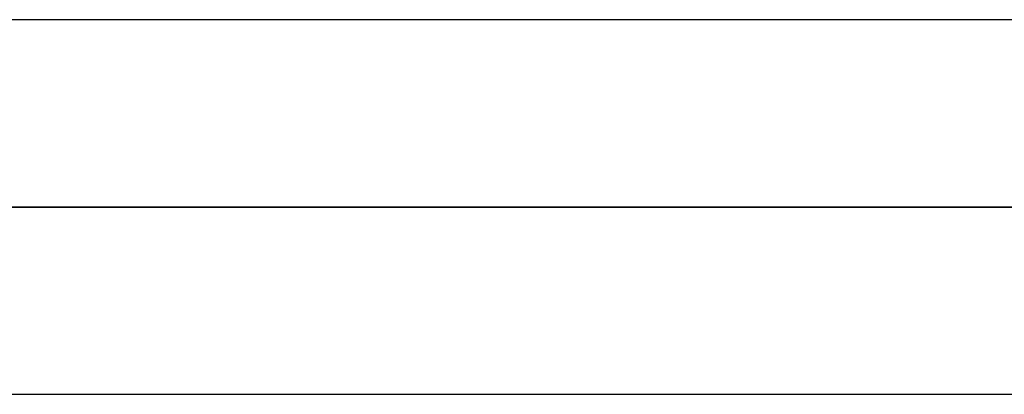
# Model space of a CAD drawing. Header units: millimetres. Extents: x -215 to 215, y -81 to 97.
# Tile 37 of 85: x -37.29 to -33.28, y 24.49 to 26.02. Entities that reach past the tile are written whole.
import ezdxf

# ---------------------------------------------------------------- set-up
doc = ezdxf.new("R2010")
doc.units = ezdxf.units.MM
doc.layers.add('MAIN-1', color=7, linetype='Continuous')
doc.layers.add('MAIN-2', color=7, linetype='Continuous')

msp = doc.modelspace()

# ---------------------------------------------------------------- linework, layer by layer
at = {"layer": 'MAIN-1'}
for p, q in [((115.4064, 26.0188), (-115.4064, 26.0188)), ((116.0549, 25.2562), (-116.0549, 25.2562)), ((-115.3393, 24.4937), (115.3393, 24.4937))]:
    msp.add_line(p, q, dxfattribs=at)
at = {"layer": 'MAIN-2'}
for p, q in [((43.3701, 26.0188), (-43.3701, 26.0188)), ((-116.0549, 25.2562), (116.0549, 25.2562)), ((-114.9312, 25.2562), (114.9312, 25.2562)), ((114.9312, 25.2562), (-114.9312, 25.2562)), ((-43.8509, 25.2562), (43.8509, 25.2562)), ((43.8509, 25.2562), (-43.8509, 25.2562)), ((42.869, 25.2562), (-42.869, 25.2562)), ((-42.869, 25.2562), (42.869, 25.2562)), ((-43.2867, 24.4937), (43.2867, 24.4937))]:
    msp.add_line(p, q, dxfattribs=at)

doc.saveas('drawing.dxf')
